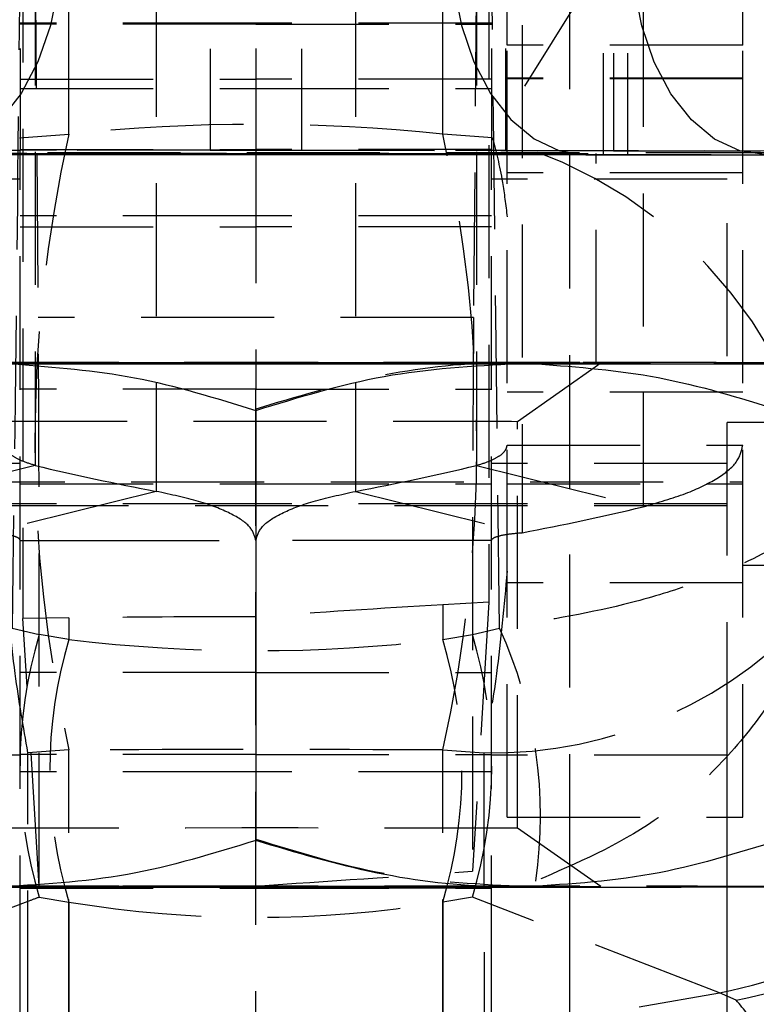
# Model space of a CAD drawing. Extents: x 40 to 416, y 16 to 281.
# Tile 30 of 41: x 242.76 to 249.8, y 239.49 to 248.89. Entities that reach past the tile are written whole.
import ezdxf

# ---------------------------------------------------------------- set-up
doc = ezdxf.new("R2010")
doc.units = 0
doc.linetypes.add('HIDDEN', pattern=[1.905, 1.27, -0.635])
doc.layers.get('0').update_dxf_attribs({"linetype": 'CONTINUOUS'})

msp = doc.modelspace()

# ---------------------------------------------------------------- linework, layer by layer
at = {"color": 7, "linetype": 'HIDDEN'}
for p, q in [((242.76705, 260.04379), (242.76705, 247.6438)), ((245.01705, 260.04379), (245.01705, 247.6438)), ((247.26705, 260.04379), (247.26705, 247.6438)), ((247.40102, 260.04323), (247.40102, 247.64324)), ((244.58163, 260.04197), (244.58163, 247.64197)), ((245.45246, 260.04197), (245.45246, 247.64197)), ((248.01705, 240.60643), (248.01705, 259.98513)), ((248.33309, 259.99922), (248.33309, 247.59923)), ((248.43307, 259.99938), (248.43307, 247.63617)), ((248.56705, 259.99994), (248.56705, 247.59995)), ((247.41705, 248.64659), (247.41705, 258.64656)), ((249.66705, 248.64659), (249.66705, 258.64656)), ((242.79256, 251.65534), (242.79256, 243.17112)), ((243.23204, 247.79528), (243.23204, 251.58803)), ((246.80205, 247.79528), (246.80205, 251.58803)), ((247.24153, 251.50024), (247.24153, 243.32622)), ((242.90994, 251.43565), (242.90994, 244.6323)), ((247.12415, 251.43565), (247.12415, 244.6323)), ((244.06514, 251.13729), (244.06514, 244.38534)), ((245.96895, 251.13729), (245.96895, 244.38534)), ((248.71514, 251.04077), (248.71514, 244.23743)), ((249.25995, 250.95157), (247.27569, 247.76182)), ((247.55994, 250.74241), (247.55994, 243.99047)), ((242.90891, 249.50755), (242.93838, 246.04469)), ((247.1237, 249.33327), (247.09571, 246.04469)), ((245.01705, 248.85549), (242.76705, 248.85549)), ((247.26705, 248.85549), (245.01705, 248.85549)), ((245.01705, 248.84587), (242.76705, 248.84587)), ((245.01705, 248.84587), (247.26705, 248.84587)), ((249.66705, 248.64659), (247.41705, 248.64659)), ((247.41705, 243.51278), (247.41705, 248.64659)), ((249.66705, 243.51278), (249.66705, 248.64659)), ((242.76705, 248.3209), (245.01705, 248.3209)), ((247.26705, 248.3209), (245.01705, 248.3209)), ((249.66705, 248.33033), (247.41705, 248.33033)), ((249.66705, 248.32289), (247.41705, 248.32289)), ((242.76705, 248.23161), (245.01705, 248.23161)), ((245.01705, 248.23161), (247.26705, 248.23161)), ((242.7584, 247.76182), (243.23204, 247.79528)), ((247.27569, 247.76182), (246.80205, 247.79528)), ((244.58163, 247.64197), (241.60102, 247.63617)), ((244.58163, 247.64197), (242.63307, 247.64324)), ((242.76705, 247.64979), (245.01705, 247.64979)), ((245.01705, 247.6438), (242.76705, 247.6438)), ((242.76705, 245.36011), (242.76705, 247.6438)), ((247.26705, 247.64979), (245.01705, 247.64979)), ((245.01705, 247.6438), (245.01705, 245.36011)), ((245.01705, 247.6438), (247.26705, 247.6438)), ((245.45246, 247.64197), (247.40102, 247.64324)), ((245.45246, 247.64197), (248.43307, 247.63617)), ((247.26705, 245.36011), (247.26705, 247.6438)), ((247.40102, 247.64324), (250.38163, 247.63744)), ((248.43307, 247.63617), (250.38163, 247.63744)), ((248.56705, 247.63561), (250.81705, 247.63561)), ((239.21705, 247.61991), (250.81705, 247.61991)), ((248.09653, 247.60193), (250.81705, 247.60193)), ((248.33309, 247.59923), (248.1671, 247.59901)), ((248.26705, 245.61092), (248.26705, 247.61092)), ((248.33309, 247.59923), (250.05669, 247.5976)), ((248.56705, 247.59995), (250.81705, 247.59995)), ((242.76705, 247.36633), (240.51705, 247.36633)), ((249.51705, 247.36633), (247.26705, 247.36633)), ((249.66705, 247.42635), (247.41705, 247.42635)), ((249.51705, 241.86633), (249.51705, 247.36633)), ((245.01705, 247.01593), (242.76705, 247.01593)), ((247.26705, 247.01593), (245.01705, 247.01593)), ((242.76705, 246.91236), (245.01705, 246.91236)), ((247.26705, 246.91236), (245.01705, 246.91236)), ((247.09571, 246.04469), (242.93838, 246.04469)), ((238.61705, 245.61991), (251.41705, 245.61991)), ((247.51704, 245.05376), (248.31275, 245.61092)), ((245.01705, 245.36011), (242.76705, 245.36011)), ((242.76705, 239.63845), (242.76705, 245.36011)), ((245.01705, 238.34153), (245.01705, 245.36011)), ((245.01705, 245.36011), (247.26705, 245.36011)), ((245.01705, 245.17083), (245.01705, 245.36011)), ((247.26705, 239.63845), (247.26705, 245.36011)), ((249.66705, 245.33155), (247.41705, 245.33155)), ((245.01705, 245.17083), (245.01705, 245.15785)), ((247.51705, 241.16808), (247.51705, 245.05376)), ((250.01705, 245.04133), (249.51705, 245.04133)), ((247.41705, 244.82779), (249.66705, 244.82779)), ((242.76705, 244.65209), (240.51705, 244.65209)), ((242.90994, 244.6323), (241.31895, 244.23743)), ((247.12415, 244.6323), (248.71514, 244.23743)), ((249.51705, 244.65209), (247.26705, 244.65209)), ((240.01705, 244.4752), (249.66705, 244.4752)), ((242.76705, 244.45645), (245.01705, 244.45645)), ((245.01705, 244.45645), (247.26705, 244.45645)), ((247.41705, 244.45645), (249.66705, 244.45645)), ((244.06514, 244.38534), (242.47415, 243.99047)), ((245.96895, 244.38534), (247.55994, 243.99047)), ((242.76705, 244.26633), (240.51705, 244.26633)), ((245.01705, 244.26633), (242.76705, 244.26633)), ((247.26705, 244.26633), (245.01705, 244.26633)), ((249.51705, 244.26633), (247.26705, 244.26633)), ((249.51705, 244.24758), (240.01705, 244.24758)), ((242.76705, 243.91636), (243.39649, 243.91636)), ((243.39649, 243.91636), (245.01705, 243.91636)), ((246.6376, 243.91636), (245.01705, 243.91636)), ((247.26705, 243.91636), (246.6376, 243.91636)), ((249.66705, 243.68145), (251.01705, 243.68145)), ((249.66705, 243.51278), (247.41705, 243.51278)), ((247.41705, 241.27527), (247.41705, 243.51278)), ((249.66705, 241.27527), (249.66705, 243.51278)), ((247.24153, 243.32622), (246.80205, 243.30115)), ((247.24153, 243.32622), (247.08621, 240.75711)), ((246.80205, 243.30115), (246.80205, 242.97119)), ((243.23204, 243.17668), (242.79256, 243.17112)), ((242.94763, 240.61694), (242.79256, 243.17112)), ((243.23204, 243.17668), (243.23204, 242.97119)), ((242.6903, 243.07898), (242.94821, 243.01728)), ((247.08588, 243.01728), (247.34379, 243.07898)), ((243.23204, 242.97119), (242.94821, 243.01728)), ((246.80205, 242.97119), (247.08588, 243.01728)), ((245.01705, 242.65408), (242.76705, 242.65408)), ((245.01705, 242.65408), (247.26705, 242.65408)), ((243.23204, 241.9164), (242.83978, 241.88869)), ((243.23204, 237.31393), (243.23204, 241.9164)), ((246.80205, 237.31393), (246.80205, 241.9164)), ((246.80205, 241.9164), (247.19431, 241.88869)), ((242.76705, 241.86633), (240.51705, 241.86633)), ((245.01705, 241.87274), (242.76705, 241.87274)), ((242.83622, 237.3983), (242.83978, 241.88869)), ((245.01705, 241.87274), (247.26705, 241.87274)), ((247.19431, 241.88869), (247.19787, 237.3983)), ((249.51705, 241.86633), (247.26705, 241.86633)), ((249.51705, 240.60847), (249.51705, 241.86633)), ((245.01705, 241.70686), (242.76705, 241.70686)), ((247.26705, 241.70686), (245.01705, 241.70686)), ((247.41705, 241.27527), (249.66705, 241.27527)), ((248.31275, 240.61093), (247.51704, 241.16809)), ((245.01705, 238.34153), (245.01705, 241.05102)), ((242.76705, 240.59741), (245.01705, 240.59741)), ((242.76705, 240.59722), (245.01705, 240.59722)), ((245.01705, 240.61694), (242.94763, 240.61694)), ((247.26705, 240.59741), (245.01705, 240.59741)), ((245.01705, 240.59722), (247.26705, 240.59722)), ((242.94821, 240.5099), (243.23204, 240.46381)), ((247.08588, 240.5099), (246.80205, 240.46381)), ((249.44402, 239.59846), (247.08588, 240.5099)), ((243.23204, 240.46381), (243.23204, 239.13397)), ((246.80205, 240.46381), (246.80205, 239.13397)), ((242.76705, 224.00591), (242.76705, 239.63845)), ((246.80205, 239.13397), (249.44402, 239.59846)), ((247.26705, 224.00591), (247.26705, 239.63845)), ((249.60336, 239.52715), (249.44402, 239.59846))]:
    msp.add_line(p, q, dxfattribs=at)
at = {"color": 7, "linetype": 'CONTINUOUS'}
for p, q in [((241.93756, 247.60193), (248.09653, 247.60193)), ((248.1671, 247.59901), (249.8907, 247.59738)), ((238.61705, 245.60193), (251.41705, 245.60193)), ((245.01705, 245.15785), (245.01705, 241.05102)), ((248.01705, 228.01093), (248.01705, 240.60643)), ((249.51705, 228.0145), (249.51705, 240.60847))]:
    msp.add_line(p, q, dxfattribs=at)
at = {"color": 7, "linetype": 'CONTINUOUS', "flags": 128}
for points in [[(243.15257, 249.59728), (243.12786, 249.20714), (243.05471, 248.83205), (242.93591, 248.48643), (242.77603, 248.18358), (242.58122, 247.93511), (242.35896, 247.75059), (242.11779, 247.6371), (241.86699, 247.59901)], [(246.88152, 249.59728), (246.90623, 249.20714), (246.97938, 248.83205), (247.09818, 248.48643), (247.25806, 248.18358), (247.45287, 247.93511), (247.67513, 247.75059), (247.9163, 247.6371), (248.1671, 247.59901)], [(249.8907, 247.59738), (249.6399, 247.63548), (249.39873, 247.74896), (249.17647, 247.93349), (248.98166, 248.18195), (248.82178, 248.48481), (248.70298, 248.83042), (248.62983, 249.20551), (248.60512, 249.59566)], [(248.0341, 247.60956), (247.92633, 247.60929), (247.6106, 247.60872), (247.20656, 247.60822), (246.72795, 247.60781), (246.19108, 247.60751), (245.61423, 247.60733), (245.01705, 247.60727), (244.41986, 247.60733), (243.84301, 247.60751), (243.30614, 247.60781), (242.82753, 247.60822), (242.42349, 247.60872), (242.10776, 247.60929), (241.99999, 247.60956)], [(242.51705, 240.60606), (243.10363, 240.60573), (243.72295, 240.6055), (244.36441, 240.60535), (245.01705, 240.6053), (245.66968, 240.60535), (246.31114, 240.6055), (246.93046, 240.60573), (247.51705, 240.60606)]]:
    msp.add_lwpolyline(points, dxfattribs=at)
at = {"color": 7, "linetype": 'HIDDEN', "flags": 128}
for points in [[(241.99999, 247.60956), (241.89111, 247.60992), (241.78091, 247.61058), (241.78091, 247.61126), (241.89111, 247.61192), (242.10776, 247.61255), (242.42349, 247.61312), (242.82753, 247.61362), (243.30614, 247.61403), (243.84301, 247.61433), (244.41986, 247.61451), (245.01705, 247.61457)], [(245.01705, 247.61457), (245.61423, 247.61451), (246.19108, 247.61433), (246.72795, 247.61403), (247.20656, 247.61362), (247.6106, 247.61312), (247.92633, 247.61255), (248.14298, 247.61192), (248.25318, 247.61126), (248.25318, 247.61058), (248.14298, 247.60992), (248.0341, 247.60956)], [(241.72134, 245.61092), (241.77745, 245.6116), (241.94389, 245.61226), (242.21498, 245.61287), (242.58149, 245.61342), (243.03094, 245.61388), (243.54802, 245.61424), (244.11513, 245.61448), (244.71296, 245.61461), (245.32114, 245.61461), (245.91896, 245.61448), (246.48607, 245.61424), (247.00315, 245.61388), (247.4526, 245.61342), (247.81911, 245.61287), (248.0902, 245.61226), (248.25664, 245.6116), (248.31275, 245.61092), (248.25664, 245.61024), (248.0902, 245.60958), (247.81911, 245.60897), (247.4526, 245.60843), (247.00315, 245.60797), (246.48607, 245.60761), (245.91896, 245.60736), (245.32114, 245.60723), (244.71296, 245.60723), (244.11513, 245.60736), (243.54802, 245.60761), (243.03094, 245.60797), (242.58149, 245.60843), (242.21498, 245.60897), (241.94389, 245.60958), (241.77745, 245.61024), (241.72134, 245.61092)], [(245.01705, 245.61457), (245.61423, 245.61451), (246.19108, 245.61433), (246.72795, 245.61403), (247.20656, 245.61362), (247.6106, 245.61312), (247.92633, 245.61255), (248.14298, 245.61192), (248.25318, 245.61126), (248.25318, 245.61058), (248.14298, 245.60992), (247.92633, 245.60929), (247.6106, 245.60872), (247.20656, 245.60822), (246.72795, 245.60782), (246.19108, 245.60751), (245.61423, 245.60733), (245.01705, 245.60727), (244.41986, 245.60733), (243.84301, 245.60751), (243.30614, 245.60782), (242.82753, 245.60822), (242.42349, 245.60872), (242.10776, 245.60929), (241.89111, 245.60992), (241.78091, 245.61058), (241.78091, 245.61126), (241.89111, 245.61192), (242.10776, 245.61255), (242.42349, 245.61312), (242.82753, 245.61362), (243.30614, 245.61403), (243.84301, 245.61433), (244.41986, 245.61451), (245.01705, 245.61457)], [(247.51705, 245.61579), (246.93046, 245.61611), (246.31114, 245.61635), (245.66968, 245.61649), (245.01705, 245.61654), (244.36441, 245.61649), (243.72295, 245.61635), (243.10363, 245.61611), (242.51705, 245.61579)], [(242.51705, 245.60605), (243.10363, 245.60573), (243.72295, 245.60549), (244.36441, 245.60535), (245.01705, 245.6053), (245.66968, 245.60535), (246.31114, 245.60549), (246.93046, 245.60573), (247.51705, 245.60605)], [(242.51705, 245.05376), (242.5317, 245.05406), (242.64791, 245.05466), (242.8749, 245.05521), (243.20206, 245.05569), (243.61408, 245.05609), (244.0917, 245.05637), (244.61259, 245.05653), (245.15239, 245.05657), (245.68587, 245.05647), (246.18807, 245.05624), (246.63551, 245.0559), (247.00728, 245.05546), (247.28598, 245.05494), (247.4586, 245.05436), (247.51705, 245.05376), (247.51705, 245.05376)], [(247.51704, 241.16809), (247.50239, 241.16839), (247.38618, 241.16898), (247.15919, 241.16953), (246.83203, 241.17002), (246.42001, 241.17041), (245.94239, 241.17069), (245.4215, 241.17086), (244.8817, 241.17089), (244.34822, 241.17079), (243.84602, 241.17057), (243.39858, 241.17023), (243.02681, 241.16978), (242.74811, 241.16926), (242.57549, 241.16869), (242.51705, 241.16808)], [(241.72134, 240.61092), (241.77745, 240.6116), (241.94389, 240.61226), (242.21498, 240.61287), (242.58149, 240.61342), (243.03094, 240.61388), (243.54802, 240.61424), (244.11513, 240.61449), (244.71296, 240.61461), (245.32114, 240.61461), (245.91896, 240.61449), (246.48607, 240.61424), (247.00315, 240.61388), (247.4526, 240.61342), (247.81911, 240.61287), (248.0902, 240.61226), (248.25664, 240.6116), (248.31275, 240.61092), (248.25664, 240.61024), (248.0902, 240.60959), (247.81911, 240.60897), (247.4526, 240.60843), (247.00315, 240.60797), (246.48607, 240.60761), (245.91896, 240.60736), (245.32114, 240.60724), (244.71296, 240.60724), (244.11513, 240.60736), (243.54802, 240.60761), (243.03094, 240.60797), (242.58149, 240.60843), (242.21498, 240.60897), (241.94389, 240.60959), (241.77745, 240.61024), (241.72134, 240.61092)], [(247.51705, 240.61579), (246.93046, 240.61612), (246.31114, 240.61635), (245.66968, 240.6165), (245.01705, 240.61654), (244.36441, 240.6165), (243.72295, 240.61635), (243.10363, 240.61612), (242.51705, 240.61579)]]:
    msp.add_lwpolyline(points, dxfattribs=at)
at = {"color": 7, "linetype": 'HIDDEN'}
for centre, radius, start, end in [((248.35749, 246.99379), 4.31736, 9.253545, 76.104447), ((248.17361, 246.78549), 4.30539, 1.720156, 75.385096), ((256.3258, 244.85584), 13.41964, 167.347334, 192.652666), ((233.70829, 244.85584), 13.41964, 347.347334, 12.652666), ((246.19068, 243.59654), 4.30428, 1.684346, 75.39953), ((242.64943, 259.71405), 12.07082, 269.922361, 270.558299), ((244.63478, 286.87564), 39.2337, 269.922385, 270.558265), ((245.39932, 286.87564), 39.2337, 269.441735, 270.077615), ((247.38466, 259.71405), 12.07082, 269.441701, 270.077639), ((248.44942, 235.56365), 12.07253, 89.441759, 90.077607), ((248.36483, 275.20282), 27.60361, 269.934114, 270.419731), ((247.94993, -174.14198), 419.75799, 89.7178432, 90.0590873), ((247.95001, 665.32387), 419.71804, 269.9408964, 270.282173), ((248.56673, 268.26793), 24.30313, 256.540385, 259.325644), ((241.46736, 268.26793), 24.30313, 280.674356, 283.459615), ((243.05835, 267.87303), 24.3031, 280.674354, 283.459617), ((242.75681, 246.00051), 4.11266, 220.346849, 271.156037), ((247.27728, 246.00051), 4.11266, 268.843963, 319.653151), ((243.43844, 241.28638), 4.29711, 351.67522, 24.655613), ((247.13642, 241.76359), 4.37182, 163.335551, 196.664449), ((247.42025, 241.7175), 4.37182, 163.335557, 196.664443), ((242.61384, 241.7175), 4.37182, 343.335557, 16.664443), ((242.89767, 241.76359), 4.37182, 343.335551, 16.664449), ((247.94994, -179.13759), 419.7536, 89.7178415, 90.0590891), ((248.7024, 243.569), 4.03921, 280.579799, 304.962838), ((248.83692, 243.52016), 4.0659, 280.865601, 302.425189)]:
    msp.add_arc(centre, radius, start, end, dxfattribs=at)
at = {"color": 7, "linetype": 'CONTINUOUS'}
msp.add_arc((247.94994, 660.35944), 419.7536, 269.9409109, 270.2821585, dxfattribs=at)
at = {"color": 7, "linetype": 'HIDDEN'}
for centre, major_axis, ratio, start_param, end_param in [((245.01705, 241.67709), (10.27943, 0), 0.6043693, 1.3962634, 1.7453293), ((242.93128, 242.46014), (-0.00135, 4.0601), 0.0043507, 4.2411623, 5.7943301), ((247.10281, 242.46014), (0.00135, 4.0601), 0.0043507, 0.4888552, 2.0036434), ((245.01705, 242.44913), (10.2793, 0.72044), 0.0715198, 1.3912509, 1.5657838), ((245.01705, 242.44913), (10.27943, 0), 0.0718693, 1.5707963, 1.7453293), ((245.01705, 249.96419), (10.27943, 0), 0.6907844, 4.5378561, 4.8869219), ((245.01705, 241.67709), (10.27943, 0), 0.0236394, 1.3962634, 1.7453293), ((267.58914, 242.46014), (58.06049, 4.0497), 0.0050014, 4.3127455, 4.3511251), ((245.01705, 249.96419), (10.27943, 0), 0.9384693, 4.5378561, 4.8869219)]:
    msp.add_ellipse(centre, major_axis=major_axis, ratio=ratio, start_param=start_param, end_param=end_param, dxfattribs=at)
for points, knots in [([(242.78475, 251.77499), (242.77131, 250.32243), (242.74448, 247.42377), (242.70833, 244.52509), (242.6903, 243.07898)], [0, 0, 0, 0, 0.5011133, 1, 1, 1, 1]), ([(247.34379, 243.07898), (247.32576, 244.52509), (247.28961, 247.42377), (247.26279, 250.32243), (247.24934, 251.77499)], [0, 0, 0, 0, 0.4988867, 1, 1, 1, 1]), ([(247.27569, 247.76182), (247.31034, 247.62973), (247.36652, 247.41559), (247.40305, 247.11908), (247.41705, 247.00547)], [0, 0, 0, 0, 0.616859, 1, 1, 1, 1]), ([(247.51705, 245.61579), (247.45781, 245.61529), (247.00906, 245.61155), (246.16296, 245.51457), (245.40134, 245.28611), (245.01705, 245.17083)], [0, 0, 0, 0, 0.0700624, 0.5307703, 1, 1, 1, 1]), ([(247.51705, 245.60605), (247.57641, 245.608), (247.64113, 245.61012), (247.70539, 245.60256), (247.7107, 245.60193)], [0, 0, 0, 0, 0.9173047, 1, 1, 1, 1]), ([(242.90994, 244.6323), (242.86625, 244.64611), (242.77888, 244.67372), (242.688, 244.72229), (242.62813, 244.77404), (242.62074, 244.80987), (242.61705, 244.82779)], [0, 0, 0, 0, 0.2499989, 0.5000005, 0.7499992, 1, 1, 1, 1]), ([(247.12415, 244.6323), (247.16784, 244.64611), (247.25521, 244.67372), (247.34609, 244.72229), (247.40596, 244.77404), (247.41335, 244.80987), (247.41705, 244.82779)], [0, 0, 0, 0, 0.2499989, 0.5000005, 0.7499992, 1, 1, 1, 1]), ([(248.71514, 244.23743), (248.85712, 244.27855), (249.14108, 244.36079), (249.43646, 244.50738), (249.63102, 244.66435), (249.65504, 244.77331), (249.66705, 244.82779)], [0, 0, 0, 0, 0.25, 0.5000001, 0.75, 1, 1, 1, 1]), ([(250.63914, 244.49862), (250.6386, 244.49721), (250.63798, 244.49558), (250.63703, 244.49311), (250.63599, 244.49045), (250.63399, 244.48541), (250.63053, 244.47696), (250.62456, 244.46307), (250.61401, 244.44026), (250.59458, 244.4027), (250.55684, 244.34052), (250.50868, 244.2768), (250.41249, 244.16856), (250.18851, 243.96873), (249.74738, 243.7136), (249.13415, 243.47487), (248.39554, 243.25193), (247.75188, 243.14609), (247.34379, 243.07898)], [0, 0, 0, 0, 0.00242941, 0.00282121, 0.00428817, 0.00703234, 0.01153444, 0.01891909, 0.03103962, 0.05095569, 0.08378801, 0.13840032, 0.16105737, 0.2715767, 0.48798732, 0.62521069, 0.76237683, 1, 1, 1, 1]), ([(250.63914, 244.49862), (250.63896, 244.49471), (250.63875, 244.49018), (250.63843, 244.4833), (250.63807, 244.47592), (250.63735, 244.46195), (250.63604, 244.43845), (250.6336, 244.39986), (250.62883, 244.33647), (250.61893, 244.23214), (250.59692, 244.05952), (250.56492, 243.88358), (250.49616, 243.58508), (250.32249, 243.0349), (249.94444, 242.3386), (249.3888, 241.69585), (248.70344, 241.10329), (248.0834, 240.83459), (247.69027, 240.66423)], [0, 0, 0, 0, 0.0024294, 0.0028211, 0.0042749, 0.0070142, 0.0115091, 0.0188863, 0.0309987, 0.0509108, 0.0837522, 0.1384114, 0.1607384, 0.271208, 0.4879997, 0.6252151, 0.7623728, 1, 1, 1, 1]), ([(245.01705, 243.91636), (245.00504, 243.96073), (244.98102, 244.04946), (244.78645, 244.17608), (244.49108, 244.29233), (244.20712, 244.35434), (244.06514, 244.38534)], [0, 0, 0, 0, 0.2499999, 0.4999999, 0.75, 1, 1, 1, 1]), ([(245.01705, 243.91636), (245.02905, 243.96073), (245.05307, 244.04946), (245.24764, 244.17608), (245.54301, 244.29233), (245.82697, 244.35434), (245.96895, 244.38534)], [0, 0, 0, 0, 0.24999995, 0.49999993, 0.74999999, 1, 1, 1, 1]), ([(242.76705, 243.91636), (242.76335, 243.92416), (242.75596, 243.93977), (242.69609, 243.96118), (242.60521, 243.9794), (242.51784, 243.98678), (242.47415, 243.99047)], [0, 0, 0, 0, 0.25000077, 0.49999944, 0.75000108, 1, 1, 1, 1]), ([(247.26705, 243.91636), (247.27074, 243.92416), (247.27813, 243.93977), (247.338, 243.96118), (247.42888, 243.9794), (247.51625, 243.98678), (247.55994, 243.99047)], [0, 0, 0, 0, 0.25000077, 0.49999944, 0.75000108, 1, 1, 1, 1]), ([(242.83978, 241.88869), (242.79675, 242.13631), (242.70191, 242.68214), (242.64703, 243.29146), (242.61705, 243.62436)], [0, 0, 0, 0, 0.4536481, 1, 1, 1, 1]), ([(247.41705, 243.62436), (247.38706, 243.29146), (247.33219, 242.68214), (247.23734, 242.13631), (247.19431, 241.88869)], [0, 0, 0, 0, 0.5463519, 1, 1, 1, 1]), ([(245.01705, 241.06399), (245.42306, 240.93891), (246.24252, 240.68645), (247.08964, 240.63949), (247.51705, 240.61579)], [0, 0, 0, 0, 0.49545812, 1, 1, 1, 1]), ([(242.94821, 240.5099), (242.91235, 240.49663), (242.10319, 240.19712), (241.32949, 239.89101), (240.59008, 239.59846)], [0, 0, 0, 0, 0.0443182, 1, 1, 1, 1]), ([(249.60133, 238.69133), (249.60587, 238.69869), (249.74587, 238.92579), (249.82977, 239.27097), (249.67978, 239.44069), (249.60336, 239.52715)], [0, 0, 0, 0, 0.0161662, 0.4987621, 1, 1, 1, 1])]:
    msp.add_open_spline(points, degree=3, knots=knots, dxfattribs=at)
at = {"color": 7, "linetype": 'CONTINUOUS'}
for points, knots in [([(242.70851, 245.60193), (243.09359, 245.57197), (243.87556, 245.51114), (244.63274, 245.27679), (245.01705, 245.15785)], [0, 0, 0, 0, 0.492444, 1, 1, 1, 1]), ([(245.01705, 245.15785), (245.42306, 245.28293), (246.24252, 245.53539), (247.08964, 245.58236), (247.51705, 245.60605)], [0, 0, 0, 0, 0.4954578, 1, 1, 1, 1]), ([(247.7107, 245.60193), (248.09504, 245.57252), (248.87628, 245.51273), (249.63274, 245.27955), (250.01705, 245.16109)], [0, 0, 0, 0, 0.49196753, 1, 1, 1, 1]), ([(250.01705, 241.05426), (249.61103, 240.92918), (248.79157, 240.67672), (247.94445, 240.62975), (247.51705, 240.60606)], [0, 0, 0, 0, 0.4954578, 1, 1, 1, 1]), ([(245.01705, 241.05102), (244.61103, 240.92646), (243.79157, 240.67507), (242.94445, 240.6292), (242.51705, 240.60606)], [0, 0, 0, 0, 0.4954579, 1, 1, 1, 1]), ([(247.51705, 240.60606), (247.45781, 240.60655), (247.00906, 240.6103), (246.16296, 240.70728), (245.40134, 240.93574), (245.01705, 241.05102)], [0, 0, 0, 0, 0.07006237, 0.53077025, 1, 1, 1, 1])]:
    msp.add_open_spline(points, degree=3, knots=knots, dxfattribs=at)

doc.saveas('drawing.dxf')
